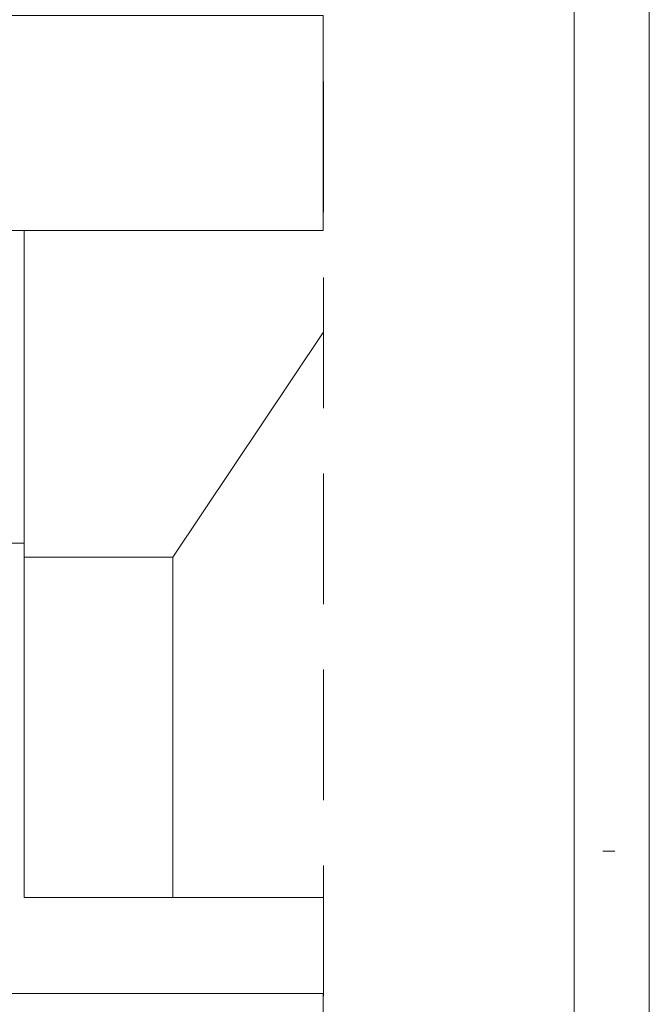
# Model space of a CAD drawing. Header units: millimetres. Extents: x -1256 to 4744, y -2264 to 706.
# Tile 59 of 62: x 4438 to 4744, y -854 to -375. Entities that reach past the tile are written whole.
import ezdxf

# ---------------------------------------------------------------- set-up
doc = ezdxf.new("R2010")
doc.units = ezdxf.units.MM
doc.header["$LTSCALE"] = 0.2
doc.layers.add('C00-00-00', color=7, linetype='Continuous')

msp = doc.modelspace()

# ---------------------------------------------------------------- linework, layer by layer
at = {"layer": 'C00-00-00', "lineweight": 0}
for points in [[(4744.399, 706.121), (4744.399, -2264.268)], [(4585.899, -477.798), (4585.899, -373.237), (4370.634, -373.237), (4370.634, 295.42), (4434.77, 295.42), (4434.77, 523.383)], [(4586.112, -468.909), (4586.112, -405.408)], [(4440.484, -477.798), (4585.899, -477.798)], [(4586.112, -564.16), (4586.112, -500.66)], [(4585.899, -527.33), (4512.874, -636.55)], [(4586.112, -659.412), (4586.112, -595.911)], [(4585.899, -1052.05), (3817.759, -1052.05), (3817.759, -1035.541), (4140.34, -1035.541), (4140.34, -967.172), (4153.254, -967.172), (4153.462, -1035.541), (4585.899, -1035.541), (4585.899, -848.642), (4152.828, -848.642), (4152.828, -864.092), (4139.706, -864.092), (4139.706, -831.92), (4212.942, -831.92), (4212.942, -801.863), (4426.937, -801.863), (4425.456, -636.55), (4425.456, -629.776)], [(4425.456, -629.776), (4440.484, -629.776), (4440.484, -801.863), (4585.899, -801.863)], [(4440.484, -636.55), (4512.874, -636.55), (4512.874, -801.863)], [(4586.112, -754.659), (4586.112, -691.158)], [(4727.716, -779.427), (4721.79, -779.427)], [(4586.112, -849.91), (4586.112, -786.409)]]:
    msp.add_lwpolyline(points, dxfattribs=at)
for points in [[(4707.82, -2229.342), (4707.82, 670.495), (-1107.103, 670.495), (-1107.103, -2229.342)], [(4440.484, -636.55), (4440.484, -477.798), (4396.458, -477.798), (4396.458, -510.82), (4399.844, -510.82), (4399.844, -629.776), (4440.484, -629.776)]]:
    msp.add_lwpolyline(points, close=True, dxfattribs=at)

doc.saveas('drawing.dxf')
